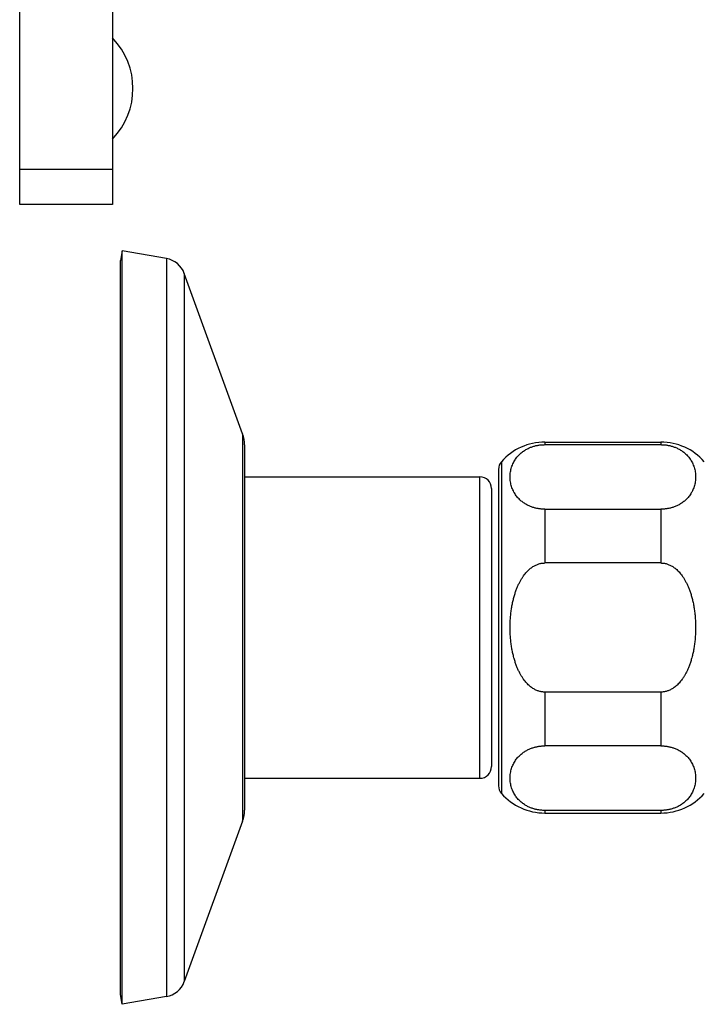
# Model space of a CAD drawing. Header units: millimetres. Extents: x 117 to 1320, y -43 to 1845.
# Tile 29 of 106: x 779 to 838, y 243 to 328. Entities that reach past the tile are written whole.
import ezdxf

# ---------------------------------------------------------------- set-up
doc = ezdxf.new("R2010")
doc.units = ezdxf.units.MM
doc.header["$LTSCALE"] = 65.395
doc.layers.get('0').update_dxf_attribs({"linetype": 'CONTINUOUS'})

msp = doc.modelspace()

# ---------------------------------------------------------------- linework, layer by layer
at = {"color": 7, "linetype": 'Continuous'}
for p, q in [((779.003, 312.128), (779.003, 392.128)), ((787.003, 392.128), (787.003, 312.128)), ((787.003, 312.128), (779.003, 312.128)), ((787.853, 308.128), (787.703, 307.278)), ((787.853, 243.128), (787.853, 308.128)), ((791.666, 307.456), (787.853, 308.128)), ((787.703, 243.979), (787.703, 307.278)), ((798.234, 292.333), (793.198, 306.17)), ((798.403, 291.376), (798.403, 259.881)), ((824.303, 291.628), (834.303, 291.628)), ((824.303, 291.403), (834.303, 291.403)), ((820.303, 289.274), (820.303, 261.982)), ((798.403, 288.628), (818.703, 288.628)), ((819.703, 287.628), (819.703, 263.628)), ((824.303, 285.835), (834.303, 285.835)), ((834.303, 281.196), (824.303, 281.196)), ((834.303, 270.06), (824.303, 270.06)), ((834.303, 265.422), (824.303, 265.422)), ((798.403, 262.628), (818.703, 262.628)), ((834.303, 259.854), (824.303, 259.854)), ((824.303, 259.628), (834.303, 259.628)), ((798.234, 258.923), (793.198, 245.086)), ((787.853, 243.128), (787.703, 243.979)), ((791.666, 243.801), (787.853, 243.128))]:
    msp.add_line(p, q, dxfattribs=at)
at = {"color": 9, "linetype": 'Continuous'}
for p, q in [((787.003, 315.128), (779.003, 315.128)), ((791.666, 307.456), (791.666, 243.801)), ((793.198, 306.17), (793.198, 245.086)), ((798.234, 292.333), (798.234, 258.923)), ((824.303, 291.628), (824.303, 291.403)), ((834.303, 291.628), (834.303, 291.403)), ((820.553, 289.935), (820.553, 261.321)), ((818.703, 262.628), (818.703, 288.628)), ((824.303, 285.835), (824.303, 281.196)), ((834.303, 285.835), (834.303, 281.196)), ((824.303, 270.06), (824.303, 265.422)), ((834.303, 270.06), (834.303, 265.422)), ((824.303, 259.854), (824.303, 259.628)), ((834.303, 259.854), (834.303, 259.628))]:
    msp.add_line(p, q, dxfattribs=at)
at = {"color": 7, "linetype": 'Continuous'}
for centre, radius, start, end in [((782.513, 322.128), 6.261, 315.81569, 44.18431), ((791.319, 305.486), 2, 20, 80), ((795.603, 291.376), 2.8, 0, 20), ((824.303, 286.628), 5, 90, 138.59038), ((834.303, 286.628), 5, 41.40962, 90), ((821.303, 289.274), 1, 138.59038, 180), ((818.703, 287.628), 1, 0, 90), ((818.703, 263.628), 1, 270, 0), ((821.303, 261.982), 1, 180, 221.40962), ((824.303, 264.628), 5, 221.40962, 270), ((834.303, 264.628), 5, 270, 318.59038), ((795.603, 259.881), 2.8, 340, 0), ((791.319, 245.77), 2, 280, 340)]:
    msp.add_arc(centre, radius, start, end, dxfattribs=at)
for points, knots in [([(824.303, 285.835), (824.261, 285.835), (824.176, 285.836), (824.048, 285.843), (823.921, 285.855), (823.792, 285.872), (823.663, 285.894), (823.533, 285.921), (823.402, 285.954), (823.27, 285.993), (823.137, 286.038), (823.003, 286.091), (822.868, 286.152), (822.732, 286.221), (822.596, 286.3), (822.461, 286.388), (822.327, 286.487), (822.196, 286.597), (822.068, 286.718), (821.946, 286.851), (821.83, 286.995), (821.723, 287.152), (821.624, 287.319), (821.536, 287.497), (821.461, 287.686), (821.399, 287.883), (821.351, 288.088), (821.319, 288.298), (821.302, 288.511), (821.302, 288.726), (821.319, 288.939), (821.351, 289.15), (821.399, 289.354), (821.461, 289.551), (821.536, 289.74), (821.624, 289.918), (821.723, 290.086), (821.83, 290.242), (821.946, 290.386), (822.068, 290.519), (822.196, 290.64), (822.327, 290.75), (822.461, 290.849), (822.596, 290.938), (822.732, 291.016), (822.868, 291.085), (823.003, 291.146), (823.137, 291.199), (823.27, 291.245), (823.402, 291.284), (823.533, 291.317), (823.663, 291.344), (823.792, 291.366), (823.921, 291.382), (824.048, 291.394), (824.176, 291.401), (824.261, 291.403), (824.303, 291.403)], [0, 0, 0, 0, 0.127058, 0.254599, 0.382756, 0.511822, 0.642707, 0.775583, 0.910412, 1.047896, 1.188589, 1.33256, 1.480308, 1.632472, 1.789127, 1.950627, 2.117086, 2.288227, 2.464172, 2.644655, 2.829538, 3.019013, 3.213051, 3.411732, 3.614653, 3.821524, 4.031672, 4.244337, 4.458649, 4.673431, 4.887744, 5.100409, 5.310557, 5.517426, 5.720346, 5.919025, 6.113062, 6.302537, 6.487419, 6.667902, 6.843846, 7.014987, 7.181446, 7.342946, 7.4996, 7.651765, 7.799513, 7.943483, 8.084177, 8.221661, 8.356489, 8.489365, 8.62025, 8.749316, 8.877473, 9.005015, 9.132073, 9.132073, 9.132073, 9.132073]), ([(834.303, 291.403), (834.345, 291.403), (834.43, 291.401), (834.558, 291.394), (834.685, 291.382), (834.814, 291.366), (834.943, 291.344), (835.073, 291.317), (835.204, 291.284), (835.336, 291.245), (835.469, 291.199), (835.603, 291.146), (835.738, 291.085), (835.874, 291.016), (836.01, 290.938), (836.145, 290.849), (836.279, 290.75), (836.41, 290.64), (836.538, 290.519), (836.66, 290.386), (836.776, 290.242), (836.884, 290.086), (836.982, 289.918), (837.07, 289.74), (837.145, 289.551), (837.207, 289.354), (837.255, 289.15), (837.287, 288.939), (837.304, 288.726), (837.304, 288.511), (837.287, 288.298), (837.255, 288.088), (837.207, 287.883), (837.145, 287.686), (837.07, 287.497), (836.982, 287.319), (836.884, 287.152), (836.776, 286.995), (836.66, 286.851), (836.538, 286.718), (836.41, 286.597), (836.279, 286.487), (836.145, 286.388), (836.01, 286.3), (835.874, 286.221), (835.738, 286.152), (835.603, 286.091), (835.469, 286.038), (835.336, 285.993), (835.204, 285.954), (835.073, 285.921), (834.943, 285.894), (834.814, 285.872), (834.685, 285.855), (834.558, 285.843), (834.43, 285.836), (834.345, 285.835), (834.303, 285.835)], [0, 0, 0, 0, 0.127057, 0.254598, 0.382755, 0.511821, 0.642706, 0.775582, 0.91041, 1.047895, 1.188588, 1.332559, 1.480308, 1.632472, 1.789126, 1.950626, 2.117084, 2.288223, 2.464167, 2.64465, 2.829531, 3.019006, 3.213042, 3.411722, 3.614643, 3.821512, 4.031662, 4.244328, 4.458641, 4.673425, 4.887737, 5.100403, 5.310553, 5.517424, 5.720346, 5.919027, 6.113065, 6.30254, 6.487422, 6.667905, 6.843849, 7.014989, 7.181447, 7.342947, 7.499601, 7.651765, 7.799514, 7.943484, 8.084178, 8.221663, 8.356491, 8.489367, 8.620252, 8.749319, 8.877475, 9.005016, 9.132073, 9.132073, 9.132073, 9.132073]), ([(824.303, 270.06), (824.261, 270.06), (824.176, 270.064), (824.048, 270.078), (823.92, 270.101), (823.791, 270.135), (823.662, 270.178), (823.532, 270.233), (823.4, 270.299), (823.268, 270.378), (823.135, 270.469), (823, 270.576), (822.865, 270.697), (822.729, 270.836), (822.594, 270.994), (822.458, 271.171), (822.324, 271.369), (822.193, 271.589), (822.066, 271.832), (821.944, 272.098), (821.828, 272.387), (821.721, 272.699), (821.623, 273.034), (821.535, 273.39), (821.46, 273.766), (821.398, 274.16), (821.351, 274.569), (821.319, 274.988), (821.302, 275.414), (821.302, 275.842), (821.319, 276.269), (821.351, 276.688), (821.398, 277.096), (821.46, 277.49), (821.535, 277.866), (821.623, 278.223), (821.721, 278.557), (821.828, 278.869), (821.944, 279.158), (822.066, 279.424), (822.193, 279.667), (822.324, 279.887), (822.458, 280.086), (822.594, 280.263), (822.729, 280.42), (822.865, 280.559), (823, 280.681), (823.135, 280.787), (823.268, 280.879), (823.4, 280.957), (823.532, 281.023), (823.662, 281.078), (823.791, 281.122), (823.92, 281.155), (824.048, 281.179), (824.176, 281.193), (824.261, 281.196), (824.303, 281.196)], [0, 0, 0, 0, 0.127116, 0.255228, 0.384987, 0.517226, 0.653443, 0.794429, 0.94079, 1.093992, 1.255423, 1.426001, 1.607235, 1.800906, 2.008176, 2.230629, 2.469513, 2.725452, 2.999501, 3.291905, 3.602856, 3.932805, 4.281553, 4.648772, 5.032927, 5.432375, 5.844439, 6.266045, 6.693718, 7.123266, 7.550938, 7.972545, 8.384608, 8.784056, 9.168211, 9.53543, 9.884178, 10.214127, 10.525078, 10.817482, 11.091531, 11.34747, 11.586354, 11.808806, 12.016077, 12.209747, 12.390981, 12.561559, 12.72299, 12.876192, 13.022554, 13.16354, 13.299757, 13.431996, 13.561754, 13.689866, 13.816983, 13.816983, 13.816983, 13.816983]), ([(834.303, 281.196), (834.345, 281.196), (834.431, 281.193), (834.558, 281.179), (834.686, 281.155), (834.815, 281.122), (834.944, 281.078), (835.074, 281.023), (835.206, 280.957), (835.338, 280.879), (835.471, 280.787), (835.606, 280.681), (835.741, 280.559), (835.877, 280.42), (836.013, 280.263), (836.148, 280.086), (836.282, 279.887), (836.413, 279.667), (836.54, 279.424), (836.662, 279.158), (836.778, 278.869), (836.885, 278.557), (836.983, 278.223), (837.071, 277.866), (837.146, 277.49), (837.208, 277.096), (837.255, 276.688), (837.287, 276.269), (837.304, 275.842), (837.304, 275.414), (837.287, 274.988), (837.255, 274.569), (837.208, 274.16), (837.146, 273.766), (837.071, 273.39), (836.983, 273.034), (836.885, 272.699), (836.778, 272.387), (836.662, 272.098), (836.54, 271.832), (836.413, 271.589), (836.282, 271.369), (836.148, 271.171), (836.013, 270.994), (835.877, 270.836), (835.741, 270.697), (835.606, 270.576), (835.471, 270.469), (835.338, 270.378), (835.206, 270.299), (835.074, 270.233), (834.944, 270.178), (834.815, 270.135), (834.686, 270.101), (834.558, 270.078), (834.431, 270.064), (834.345, 270.06), (834.303, 270.06)], [0, 0, 0, 0, 0.127116, 0.255227, 0.384985, 0.517224, 0.653441, 0.794427, 0.940789, 1.093991, 1.255422, 1.426, 1.607234, 1.800905, 2.008175, 2.230627, 2.46951, 2.725447, 2.999494, 3.291897, 3.602847, 3.932796, 4.281543, 4.648762, 5.032918, 5.432367, 5.844433, 6.266041, 6.693715, 7.123266, 7.550941, 7.972549, 8.384614, 8.784063, 9.16822, 9.535439, 9.884186, 10.214135, 10.525085, 10.817488, 11.091536, 11.347473, 11.586356, 11.808807, 12.016077, 12.209748, 12.390983, 12.56156, 12.722992, 12.876194, 13.022555, 13.163541, 13.299759, 13.431998, 13.561756, 13.689867, 13.816983, 13.816983, 13.816983, 13.816983]), ([(824.303, 259.854), (824.261, 259.854), (824.176, 259.856), (824.048, 259.863), (823.921, 259.874), (823.792, 259.891), (823.663, 259.913), (823.533, 259.94), (823.402, 259.973), (823.27, 260.012), (823.137, 260.058), (823.003, 260.111), (822.868, 260.171), (822.732, 260.24), (822.596, 260.319), (822.461, 260.407), (822.327, 260.506), (822.196, 260.616), (822.068, 260.737), (821.946, 260.87), (821.83, 261.015), (821.723, 261.171), (821.624, 261.338), (821.536, 261.517), (821.461, 261.705), (821.399, 261.902), (821.351, 262.107), (821.319, 262.317), (821.302, 262.531), (821.302, 262.745), (821.319, 262.959), (821.351, 263.169), (821.399, 263.373), (821.461, 263.571), (821.536, 263.759), (821.624, 263.937), (821.723, 264.105), (821.83, 264.261), (821.946, 264.406), (822.068, 264.538), (822.196, 264.66), (822.327, 264.77), (822.461, 264.869), (822.596, 264.957), (822.732, 265.035), (822.868, 265.104), (823.003, 265.165), (823.137, 265.218), (823.27, 265.264), (823.402, 265.303), (823.533, 265.336), (823.663, 265.363), (823.792, 265.385), (823.921, 265.401), (824.048, 265.413), (824.176, 265.42), (824.261, 265.422), (824.303, 265.422)], [0, 0, 0, 0, 0.127057, 0.254598, 0.382755, 0.511821, 0.642706, 0.775581, 0.91041, 1.047894, 1.188587, 1.332558, 1.480306, 1.632471, 1.789125, 1.950626, 2.117085, 2.288227, 2.464173, 2.644657, 2.829539, 3.019014, 3.213052, 3.411731, 3.614651, 3.82152, 4.031667, 4.244331, 4.458642, 4.673424, 4.887735, 5.100399, 5.310546, 5.517416, 5.720337, 5.919018, 6.113056, 6.302532, 6.487415, 6.667899, 6.843845, 7.014987, 7.181447, 7.342948, 7.499602, 7.651767, 7.799515, 7.943485, 8.084179, 8.221663, 8.356492, 8.489367, 8.620252, 8.749318, 8.877475, 9.005016, 9.132073, 9.132073, 9.132073, 9.132073]), ([(834.303, 265.422), (834.345, 265.422), (834.43, 265.42), (834.558, 265.413), (834.685, 265.401), (834.814, 265.385), (834.943, 265.363), (835.073, 265.336), (835.204, 265.303), (835.336, 265.264), (835.469, 265.218), (835.603, 265.165), (835.738, 265.104), (835.874, 265.035), (836.01, 264.957), (836.145, 264.869), (836.279, 264.77), (836.41, 264.66), (836.538, 264.538), (836.66, 264.406), (836.776, 264.261), (836.884, 264.105), (836.982, 263.937), (837.07, 263.759), (837.145, 263.571), (837.207, 263.373), (837.255, 263.169), (837.287, 262.959), (837.304, 262.745), (837.304, 262.531), (837.287, 262.317), (837.255, 262.107), (837.207, 261.902), (837.145, 261.705), (837.07, 261.517), (836.982, 261.338), (836.884, 261.171), (836.776, 261.015), (836.66, 260.87), (836.538, 260.737), (836.41, 260.616), (836.279, 260.506), (836.145, 260.407), (836.01, 260.319), (835.874, 260.24), (835.738, 260.171), (835.603, 260.111), (835.469, 260.058), (835.336, 260.012), (835.204, 259.973), (835.073, 259.94), (834.943, 259.913), (834.814, 259.891), (834.685, 259.874), (834.558, 259.863), (834.43, 259.856), (834.345, 259.854), (834.303, 259.854)], [0, 0, 0, 0, 0.127056, 0.254596, 0.382752, 0.511819, 0.642704, 0.77558, 0.910408, 1.047893, 1.188587, 1.332557, 1.480305, 1.63247, 1.789124, 1.950624, 2.117083, 2.288224, 2.46417, 2.644653, 2.829536, 3.019012, 3.21305, 3.411731, 3.614652, 3.821523, 4.031671, 4.244336, 4.458648, 4.673431, 4.887743, 5.100408, 5.310557, 5.517426, 5.720346, 5.919026, 6.113063, 6.302538, 6.48742, 6.667903, 6.843849, 7.014989, 7.181448, 7.342949, 7.499603, 7.651767, 7.799516, 7.943486, 8.08418, 8.221665, 8.356493, 8.489368, 8.620254, 8.74932, 8.877476, 9.005016, 9.132073, 9.132073, 9.132073, 9.132073])]:
    msp.add_open_spline(points, degree=3, knots=knots, dxfattribs=at)

doc.saveas('drawing.dxf')
